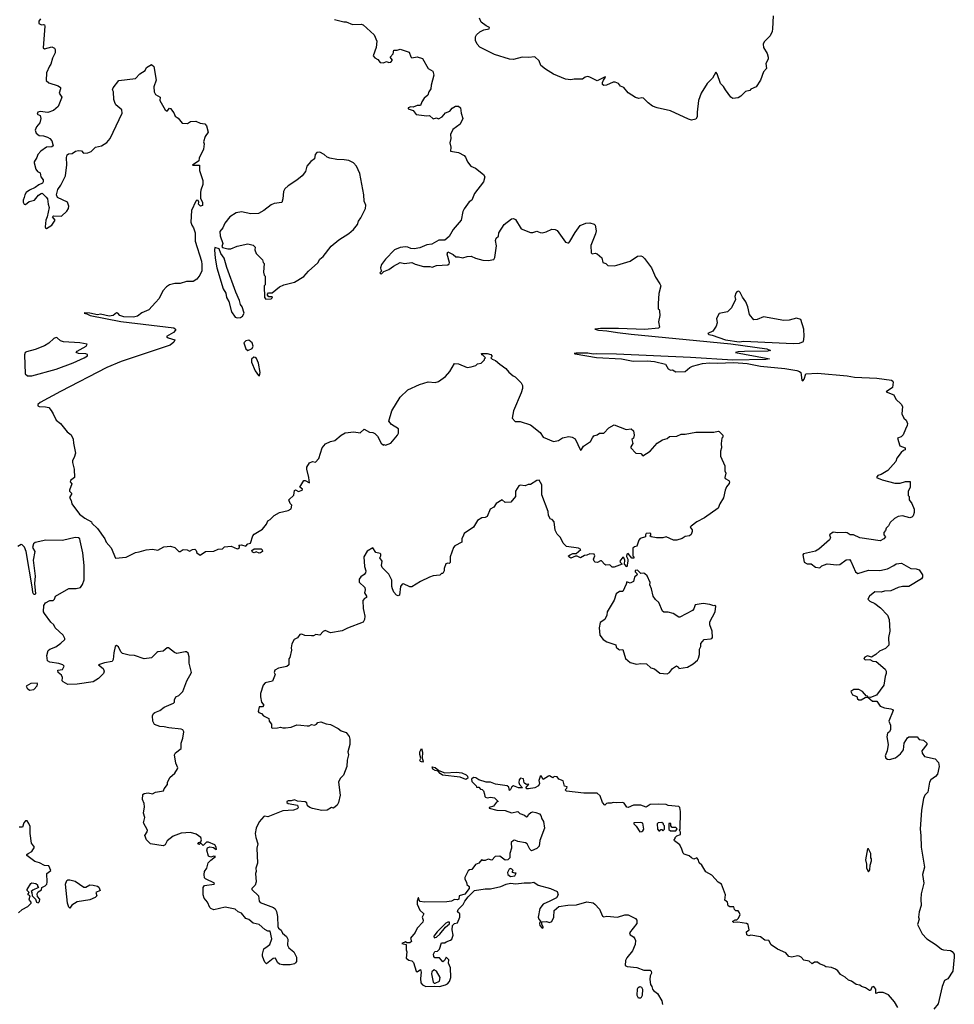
# Model space of a CAD drawing. Extents: x 1985742 to 2252716, y 78271 to 266492.
# Tile 144 of 250: x 2087671 to 2096495, y 212451 to 221748. Entities that reach past the tile are written whole.
import ezdxf

# ---------------------------------------------------------------- set-up
doc = ezdxf.new("R2010")
doc.units = 0

msp = doc.modelspace()

# ---------------------------------------------------------------- linework, layer by layer
at = {"layer": '0CON10XD'}
for points in [[(2087868.8, 221755), (2087852.5, 221735), (2087853, 221713), (2087878.3, 221698.3), (2087895, 221702.5), (2087905, 221697.5), (2087909.2, 221685), (2087893, 221483), (2087905, 221473.3), (2087975, 221492.5), (2087999.3, 221479.3), (2088007.5, 221465), (2088006.2, 221435), (2087981.2, 221385), (2087965, 221326.7), (2087951.1, 221308.9), (2087925.8, 221245), (2087922.3, 221172.3), (2087945, 221151.2), (2088033.9, 221123.9), (2088055, 221107.5), (2088056.7, 221095), (2088043.8, 221055), (2088068.8, 221015), (2088067.5, 221005), (2088033.2, 220926.8), (2087990.3, 220889.7), (2087937.9, 220872.1), (2087865, 220881.5), (2087841.4, 220875), (2087835.9, 220855.9), (2087864.1, 220844.1), (2087870, 220815), (2087861.4, 220775), (2087829.4, 220735), (2087818, 220705), (2087826.2, 220675), (2087853.6, 220653.6), (2087895, 220650), (2087935, 220638.8), (2087956.7, 220625), (2087973.3, 220605), (2087986, 220555), (2087975, 220546.7), (2087925, 220542.9), (2087871.2, 220505), (2087843.3, 220475), (2087833.6, 220446.4), (2087807.5, 220405), (2087807.5, 220395), (2087822.5, 220335), (2087840, 220315), (2087865, 220300), (2087871.2, 220265), (2087892, 220235), (2087892.5, 220215), (2087885.4, 220204.6), (2087851.5, 220188.5), (2087818, 220162), (2087765, 220139.4), (2087731.2, 220115), (2087718.8, 220095), (2087715, 220070), (2087702.5, 220045), (2087702.5, 220025), (2087712.5, 220005), (2087725, 220003.3), (2087759.3, 220030.7), (2087810, 220045), (2087850.3, 220089.7), (2087875, 220106.7), (2087885, 220108.8), (2087922.7, 220072.7), (2087934, 220055), (2087938.8, 220005), (2087948.8, 219975), (2087930, 219885), (2087918, 219855), (2087912.3, 219792.3), (2087915, 219782.5), (2087925, 219777.5), (2087973.6, 219806.4), (2088007.5, 219855), (2087982.5, 219885), (2087990, 219895), (2088065, 219891.2), (2088115, 219938.8), (2088132.5, 219965), (2088136.1, 219986.1), (2088122.5, 220025), (2088029.5, 220069.5), (2088019.2, 220095), (2088030, 220145), (2088060.8, 220185), (2088103.9, 220273.9), (2088116.8, 220376.8), (2088112, 220445), (2088119.5, 220470.5), (2088130.5, 220479.5), (2088166, 220484), (2088197.5, 220505), (2088225, 220512), (2088255, 220508), (2088275, 220486.7), (2088315, 220491.2), (2088345.8, 220504.2), (2088386.4, 220543.6), (2088442.5, 220555), (2088495, 220587.5), (2088525.8, 220625), (2088637.5, 220865), (2088635, 220896.7), (2088580, 220945), (2088568.8, 220965), (2088560, 220995), (2088556.7, 221065), (2088546.7, 221085), (2088554, 221105), (2088607, 221173), (2088765, 221191.2), (2088806.2, 221235), (2088855, 221268.8), (2088870, 221295), (2088915, 221324), (2088936.5, 221305), (2088960.8, 221175), (2088937.5, 221115), (2088940, 221065), (2088955, 221040), (2088997.5, 221015), (2088993, 220983), (2089045, 220896.2), (2089065, 220882.5), (2089085, 220912.5), (2089095, 220910), (2089127, 220867), (2089137.7, 220837.7), (2089166.4, 220816.4), (2089205, 220770), (2089255, 220767.5), (2089284, 220786), (2089335, 220790), (2089375, 220770), (2089420, 220765), (2089436.4, 220746.4), (2089450.8, 220685), (2089422.5, 220645), (2089407.5, 220595), (2089412.5, 220575), (2089407.5, 220525), (2089365, 220440), (2089362.5, 220415), (2089303.8, 220375), (2089370, 220375), (2089369.2, 220325), (2089400.5, 220230.5), (2089399.3, 220190.7), (2089380.7, 220139.3), (2089378.8, 220115), (2089379.3, 220059.3), (2089397.5, 220025), (2089397, 219993), (2089378.3, 219988.3), (2089360, 220005), (2089362.5, 220025), (2089355, 220040), (2089345, 220042.5), (2089335, 220032.5), (2089293.3, 219945), (2089286.7, 219835), (2089296.4, 219806.4), (2089313.6, 219783.6), (2089326.7, 219735), (2089326.7, 219655), (2089386.4, 219466.4), (2089392.5, 219435), (2089390, 219375), (2089372.5, 219335), (2089343, 219297), (2089310, 219275), (2089245, 219276.7), (2089185, 219256.7), (2089135, 219256.2), (2089085, 219243.3), (2089057.5, 219225), (2089022.7, 219187.3), (2088988.8, 219115), (2088954.2, 219075.8), (2088892.1, 219007.9), (2088825, 218980), (2088785, 218948.8), (2088745, 218940), (2088655, 218941.8), (2088618, 218955), (2088598.8, 218975), (2088585, 218979.2), (2088554, 218955), (2088515, 218948), (2088435, 218968.1), (2088405, 218961.5), (2088335, 218976.7), (2088285, 218980), (2088280, 218975), (2088305, 218971.2), (2088336.7, 218955), (2088625, 218896.3), (2089125, 218838.6), (2089142.5, 218825), (2089142.5, 218815), (2089123.3, 218795), (2089057.5, 218755), (2089074.4, 218744.4), (2089136.7, 218725), (2089127.7, 218702.3), (2089093.3, 218675), (2088629.8, 218520.2), (2088495, 218462.8), (2088055, 218238.1), (2087865, 218134.2), (2087842.5, 218115), (2087842.2, 218102.2), (2087855.3, 218095.3), (2087915, 218093.6), (2087945, 218085.5), (2087967.3, 218057.3)], [(2090645, 221750), (2090733, 221727), (2090755, 221726.7), (2090815, 221703.3), (2090894.1, 221705.9), (2090915, 221700), (2091018.9, 221605), (2091044.4, 221545)], [(2094783.8, 221785), (2094780.3, 221659.7), (2094775, 221637.5), (2094756.3, 221593.6), (2094701.4, 221538.6), (2094690, 221515), (2094693.1, 221485), (2094729.3, 221429.3), (2094738.9, 221395), (2094736.9, 221375), (2094717.1, 221335), (2094723.6, 221286.4), (2094694.1, 221255.9), (2094666.7, 221175), (2094625, 221112.5), (2094575, 221090), (2094565, 221080), (2094525, 221070), (2094480, 221025), (2094455, 221010), (2094405, 221002.5), (2094387, 221017), (2094333.9, 221083.9), (2094316.1, 221116.1), (2094287.5, 221145), (2094257.3, 221237.3), (2094245, 221252.5), (2094213.6, 221196.4), (2094162.5, 221145), (2094106.7, 221055), (2094081.2, 220985), (2094066.7, 220875), (2094068.3, 220831.7), (2094055, 220807.5), (2094015, 220800), (2093985, 220808.8), (2093815.8, 220885.8), (2093690, 220915), (2093645, 220931.2), (2093605, 220961.2), (2093562.5, 221005), (2093545, 221010), (2093516.4, 221003.6), (2093485, 221014.4), (2093415, 221058), (2093375, 221106.7), (2093345, 221120), (2093325, 221145.8), (2093295, 221158), (2093275, 221157.5), (2093211.7, 221128.3), (2093185, 221126.2), (2093173.8, 221135), (2093174.2, 221154.2), (2093182.5, 221177.5), (2093202.5, 221205), (2093198, 221208), (2093125, 221170), (2093055, 221206.2), (2093035, 221210), (2093010, 221205), (2092985, 221187.5), (2092906.4, 221186.4), (2092875, 221180), (2092825, 221187.5), (2092712.1, 221232.1), (2092635, 221278.8), (2092592.5, 221315), (2092575, 221360), (2092535, 221397.5), (2092475, 221390), (2092415, 221394), (2092335, 221372.5), (2092295, 221374.2), (2092155, 221420), (2092055, 221470), (2092015, 221486.7), (2091990, 221515), (2091975, 221550), (2091974, 221585), (2091984.3, 221605.7), (2092017, 221633), (2092055, 221652.9), (2092105, 221662.5), (2092107.5, 221675), (2092075, 221688.8), (2092029.2, 221725), (2092013.2, 221763.2)], [(2091044.4, 221545), (2091037.8, 221485), (2091010, 221405), (2091025, 221386.2), (2091052, 221372), (2091074.1, 221344.1), (2091105, 221340.8), (2091135, 221352.5), (2091155, 221343.3), (2091175, 221346.7), (2091192.5, 221365), (2091170, 221395), (2091197.5, 221425), (2091205, 221460), (2091235, 221460), (2091265, 221470), (2091350, 221440), (2091365, 221397.5), (2091375, 221388.8), (2091425, 221396.7), (2091475, 221380), (2091527, 221287), (2091571.7, 221261.7), (2091580, 221225), (2091555, 221130), (2091554.2, 221095), (2091533.6, 221066.4), (2091524.2, 221035.8), (2091490, 221005), (2091467, 220973), (2091455, 220937.5), (2091425, 220938.8), (2091385, 220921.2), (2091365, 220923.3), (2091340, 220915), (2091340, 220905), (2091385, 220890), (2091415, 220853.3), (2091515, 220840), (2091541.7, 220841.7), (2091575, 220812.5), (2091605, 220820), (2091625, 220810), (2091659.3, 220830.7), (2091691.7, 220868.3), (2091732.5, 220885), (2091755, 220912.5), (2091785, 220930), (2091815, 220930), (2091833.9, 220913.9), (2091839.2, 220865), (2091853.8, 220815), (2091828.8, 220761.2), (2091760.5, 220709.5), (2091740, 220665), (2091742.5, 220625), (2091731.2, 220585), (2091741.2, 220545), (2091737.5, 220505), (2091815, 220492.5), (2091866.4, 220466.4), (2091880.7, 220450.7), (2091900, 220405), (2091930, 220365), (2091974.1, 220344.1), (2092050, 220285), (2092063.3, 220265), (2092051.2, 220215), (2091963.8, 220105), (2091940, 220045), (2091915, 220026.2), (2091867.7, 219962.3), (2091854, 219935), (2091840.8, 219855), (2091765, 219766.7), (2091725, 219699.2), (2091684.4, 219665.6), (2091628.8, 219665), (2091561.1, 219628.9), (2091515, 219623.1), (2091447.8, 219592.2), (2091395, 219585.4), (2091365, 219587.5), (2091335, 219600.8), (2091315, 219602.5), (2091262.5, 219595), (2091210, 219575), (2091125, 219486.2), (2091086.2, 219435), (2091077.5, 219405), (2091080, 219385), (2091090, 219375), (2091072.5, 219357.5), (2091083.3, 219343.3), (2091110, 219370), (2091155, 219387.5), (2091199.3, 219420.7), (2091265, 219453.5), (2091305, 219445.6), (2091374.5, 219454.5), (2091405, 219438.1), (2091485, 219415.8), (2091545, 219418), (2091565, 219410), (2091605, 219425.8), (2091715, 219432.7), (2091727.1, 219442.9), (2091730.4, 219455), (2091708.5, 219535), (2091715, 219556.9), (2091765, 219530.3), (2091788.9, 219508.9), (2091815, 219509.1), (2091855, 219497.7), (2091895, 219510.8), (2091935, 219514.2), (2091975, 219495.8), (2092045, 219477.5), (2092095, 219473.3), (2092147.7, 219482.3), (2092157.1, 219502.9), (2092172.1, 219612.1), (2092163.3, 219663.3), (2092169.2, 219685), (2092192.5, 219705), (2092196.2, 219735), (2092246.7, 219815), (2092315, 219866), (2092335, 219870), (2092351.7, 219861.7), (2092405, 219773.3), (2092495, 219739.2), (2092515, 219738), (2092555, 219752), (2092585, 219738), (2092605, 219735.8), (2092642.5, 219745), (2092695, 219770), (2092725.9, 219765.9), (2092745.8, 219755.8), (2092825, 219647.5), (2092845, 219640), (2092855, 219640), (2092866.1, 219653.9), (2092915, 219737.5), (2092963.3, 219805), (2093015, 219826.7), (2093055, 219828.8), (2093095.9, 219815.9), (2093105, 219807.5), (2093113.8, 219755), (2093108.8, 219725), (2093063.8, 219615), (2093067.5, 219545), (2093075, 219537.5), (2093105, 219542.5), (2093125, 219537.5), (2093168.3, 219498.3), (2093177.5, 219455), (2093206.1, 219446.1), (2093225, 219427.5), (2093285, 219423.3), (2093310.7, 219429.3), (2093433.9, 219466.1), (2093505, 219513.3), (2093535, 219517.5), (2093550.7, 219510.7), (2093571.7, 219491.7), (2093636.7, 219405), (2093675, 219317.5), (2093716.7, 219255), (2093723.3, 219235), (2093706.4, 219163.6), (2093698.8, 219068.8), (2093698.3, 219018.3), (2093710, 219010), (2093713.3, 218995), (2093713.8, 218955), (2093703.8, 218895), (2093712.5, 218845), (2093702.5, 218835), (2093575, 218821), (2093325, 218831), (2093155, 218831.1), (2093100, 218825), (2093135, 218816.2), (2093215, 218811.1), (2093315, 218793.1), (2093445, 218779.7), (2094385, 218686.9), (2094725, 218638.8), (2094760, 218625), (2094735, 218617.5), (2094515.9, 218615.9), (2094455, 218612.5), (2094430, 218605), (2094718.3, 218551.7), (2094750, 218545), (2094715, 218537.5), (2094405, 218532.5), (2094005, 218556.8), (2093305, 218588.1), (2093115, 218593.8), (2093085, 218590), (2093035, 218598.7), (2092975, 218600), (2092925, 218599.2), (2092907.5, 218595), (2092915, 218592.5), (2093117.4, 218557.4), (2093353.8, 218546.2), (2093464.6, 218524.6), (2093595, 218527.4), (2093665, 218520.2), (2093768.8, 218495), (2093795, 218450), (2093815, 218437.5), (2093835, 218440), (2093865, 218423.3), (2093955, 218426.7), (2093997.7, 218462.3), (2094022.5, 218475), (2094118.8, 218501.2), (2094185, 218507.8), (2094255.2, 218504.8), (2094415, 218512.1), (2094539.7, 218499.7), (2094665, 218477.4), (2094895, 218453.3), (2095007.5, 218435), (2095033.8, 218425), (2095045.8, 218415), (2095054.6, 218345), (2095065, 218338), (2095077.6, 218352.4), (2095095, 218403.3), (2095205, 218408.5), (2095485, 218384.5), (2095553.6, 218373.6), (2095765, 218363.9), (2095902.5, 218345), (2095916, 218335), (2095918, 218325), (2095912.5, 218275), (2095853.6, 218233.6), (2095923.3, 218205), (2095943.3, 218165), (2095995, 218117.5), (2096006.1, 218093.9), (2096000, 218025), (2096020, 217985), (2096041.2, 217965), (2096053.8, 217935), (2096051.2, 217915), (2096035, 217882.5), (2096011.7, 217828.3), (2095995, 217810), (2095960, 217795), (2095980, 217725), (2096030, 217705), (2096030, 217685), (2096015, 217680), (2095995, 217660), (2095951.7, 217608.3), (2095942.5, 217575), (2095867.6, 217492.4), (2095806.1, 217453.9), (2095775, 217442.5), (2095760, 217425), (2095813, 217403), (2095935, 217372.5), (2095985, 217372.5), (2096035, 217387.5), (2096078.3, 217388.3), (2096080, 217335), (2096058.3, 217291.7), (2096060, 217255), (2096070, 217245), (2096070, 217215), (2096095, 217180), (2096116.2, 217125), (2096116.2, 217095), (2096106.1, 217063.9), (2096095, 217050), (2096075, 217042.5), (2096005, 217062.5), (2095965, 217057.5), (2095930.7, 217039.3), (2095890.7, 216999.3), (2095875, 216970), (2095853, 216947), (2095847, 216923), (2095830, 216905), (2095830, 216885), (2095846.7, 216865), (2095830, 216845), (2095795, 216826), (2095605, 216854.2), (2095545, 216882), (2095512.7, 216882.7), (2095485, 216902.5), (2095465, 216906.9), (2095395, 216902), (2095351.7, 216908.3), (2095317.5, 216885), (2095326.7, 216855), (2095318, 216835), (2095215, 216749.2), (2095185, 216730.8), (2095072.5, 216705), (2095066.7, 216695), (2095077.5, 216625), (2095105, 216610), (2095145, 216610), (2095185, 216577.5), (2095225, 216573.3), (2095245, 216590), (2095295, 216610), (2095385, 216601.4), (2095415.6, 216604.4), (2095475, 216646.7), (2095505, 216650), (2095520, 216635), (2095563, 216533), (2095585, 216520), (2095685, 216551.2), (2095791.7, 216548.3), (2095865, 216564), (2095925, 216593.8), (2095945, 216610), (2095997, 216617), (2096085, 216566.7), (2096135, 216563.3), (2096165, 216553.3), (2096196.7, 216505), (2096196.4, 216483.6), (2096185, 216467.5), (2096065, 216396.2), (2096005, 216395.8), (2095965, 216387.5), (2095895, 216356.2), (2095835, 216351.2), (2095805, 216341.2), (2095745, 216343.8), (2095693.3, 216305), (2095677.5, 216275), (2095696.4, 216256.4), (2095745.8, 216235.8), (2095800, 216195), (2095863.8, 216125), (2095880.8, 216085), (2095887.1, 215975), (2095874, 215915), (2095878.3, 215841.7), (2095845, 215810), (2095790, 215785), (2095756.1, 215753.9), (2095715, 215727.5), (2095675, 215740), (2095651.7, 215728.3), (2095642.5, 215715), (2095653.6, 215703.6), (2095696.7, 215706.7), (2095725, 215691.2), (2095757.7, 215687.7), (2095842.5, 215615), (2095852.5, 215595), (2095853.3, 215575), (2095841.2, 215545), (2095830, 215465), (2095759.5, 215370.5), (2095705, 215347.5), (2095680, 215350), (2095675, 215360), (2095665, 215360), (2095630, 215405), (2095595, 215422.5), (2095548.3, 215421.7), (2095520, 215405), (2095533.6, 215373.6), (2095576.4, 215356.4), (2095582, 215335), (2095595, 215325.7), (2095615, 215324.5), (2095655, 215347.5), (2095680, 215350), (2095723.6, 215313.6), (2095765, 215313.3), (2095797, 215267), (2095835, 215248.8), (2095895, 215240), (2095913, 215233), (2095916.7, 215225), (2095877.5, 215125), (2095893.3, 215085), (2095893.6, 215046.4), (2095885, 215022.5), (2095865, 215010), (2095857.5, 214975), (2095870, 214905), (2095860, 214845), (2095843.6, 214796.4), (2095847.5, 214775), (2095865, 214763.8), (2095885, 214761.2), (2095940.7, 214779.3), (2095986.7, 214815), (2096016.7, 214855), (2096023.3, 214915), (2096052.3, 214967.7), (2096066.4, 214976.4), (2096145, 214976.2), (2096165, 214952.5), (2096205, 214946.2), (2096237.5, 214915), (2096237.5, 214905), (2096187.5, 214845), (2096193, 214823), (2096215, 214790), (2096315, 214768), (2096346.9, 214735), (2096352.5, 214695), (2096335.7, 214625), (2096318.3, 214601.7), (2096275, 214570), (2096262.5, 214547.5), (2096245.6, 214455), (2096218.6, 214425), (2096204.3, 214395), (2096184.4, 214285), (2096171.6, 214105), (2096180.3, 214045), (2096182.6, 213935), (2096214, 213745), (2096195.8, 213675.8), (2096206.7, 213595), (2096182.5, 213495), (2096178.8, 213445), (2096183.3, 213385), (2096162.5, 213325), (2096156.7, 213275), (2096163.3, 213255), (2096146.7, 213205), (2096193.3, 213115), (2096235, 213067.5), (2096325, 213013.3), (2096375, 212972), (2096395, 212964), (2096458.8, 212958.8), (2096475, 212948.8), (2096492.9, 212925), (2096495.5, 212895), (2096480.8, 212765), (2096435, 212690), (2096403.3, 212675), (2096380.8, 212619.2)], [(2089995, 219110), (2090045, 219112.5), (2090057, 219123), (2090055, 219130), (2090025, 219130), (2090010, 219145), (2090010, 219155), (2090021.7, 219168.3), (2090055, 219170), (2090123.9, 219226.1), (2090165, 219243.8), (2090265, 219270), (2090355, 219323.8), (2090396.7, 219373.3), (2090485, 219452.5), (2090503.6, 219486.4), (2090537.7, 219512.3), (2090612.3, 219607.7), (2090685, 219670), (2090780.3, 219729.7), (2090824.2, 219765.8), (2090860, 219815), (2090868.8, 219845), (2090893.2, 219876.8), (2090937.5, 219965), (2090940, 219995), (2090923.9, 220033.9), (2090921.2, 220095), (2090882.5, 220295), (2090852.5, 220365), (2090822.5, 220395), (2090777.3, 220417.3), (2090735.8, 220425.8), (2090665, 220427.5), (2090600.3, 220440.3), (2090575, 220450), (2090545, 220476.2), (2090505, 220496.2), (2090476.4, 220493.6), (2090460, 220475), (2090453.3, 220435), (2090420.5, 220409.5), (2090382.5, 220365), (2090370, 220315), (2090338.3, 220271.7), (2090289.2, 220230.8), (2090205, 220177.5), (2090175, 220150), (2090162.5, 220125), (2090156.7, 220055), (2090145, 220020), (2090075, 220012.5), (2090045, 220000), (2089977.5, 219945), (2089925, 219916.7), (2089855, 219913.3), (2089765, 219932.5), (2089715, 219922.5), (2089655, 219887.5), (2089607.5, 219825), (2089588.3, 219781.7), (2089562, 219748), (2089564.4, 219705.6), (2089589.1, 219635), (2089581.2, 219605), (2089586.2, 219596.2), (2089635, 219583.8), (2089665, 219583.8), (2089725, 219610), (2089825, 219630), (2089875, 219617.5), (2089895, 219600), (2089892.5, 219575), (2089905, 219540), (2089965, 219480), (2089970, 219455), (2089980, 219445), (2089972.5, 219365), (2089980, 219335), (2089990, 219325), (2089990, 219245), (2089980, 219235), (2089982.5, 219125), (2089995, 219110)], [(2089725, 218931.2), (2089755, 218934.3), (2089775, 218948.4), (2089790, 218975), (2089772.7, 219035), (2089755, 219058.8), (2089747.4, 219097.4), (2089710.6, 219175), (2089628.1, 219408.1), (2089603.3, 219495), (2089570.7, 219540.7), (2089555, 219582.5), (2089515, 219597.5), (2089510, 219575), (2089515.5, 219495), (2089533.5, 219403.5), (2089593.2, 219205), (2089618.6, 219165), (2089624.7, 219124.7), (2089647, 219087), (2089670.6, 218990.6), (2089705, 218937.5), (2089725, 218931.2)], [(2094975, 218691.5), (2095035, 218693.7), (2095070.3, 218709.7), (2095078.8, 218755), (2095076.2, 218825), (2095045, 218917.5), (2095005, 218928.8), (2094935, 218910), (2094885, 218906.7), (2094695, 218941.2), (2094635, 218917.5), (2094603, 218913), (2094561.9, 218965), (2094547.5, 219037.5), (2094526.7, 219085), (2094496.4, 219126.4), (2094475, 219172.5), (2094465, 219182.5), (2094455, 219183.3), (2094440.7, 219179.3), (2094432.5, 219165), (2094423.3, 219135), (2094430, 219105), (2094392.3, 219027.7), (2094355, 218990), (2094275, 218972.5), (2094250, 218925), (2094257.5, 218885), (2094247.5, 218855), (2094215, 218807.5), (2094167.5, 218785), (2094177.5, 218775), (2094209.5, 218769.5), (2094335, 218724.4), (2094465, 218705.4), (2094507.1, 218712.9), (2094975, 218691.5)], [(2087745, 218384.1), (2087785, 218384.7), (2088015, 218448.4), (2088175, 218506.4), (2088280, 218555), (2088310, 218575), (2088312.5, 218585), (2088295, 218592), (2088225, 218595.8), (2088203.3, 218605), (2088215, 218618.6), (2088300, 218665), (2088307.5, 218685), (2088240, 218695), (2088084.5, 218704.5), (2088055, 218715.8), (2088025, 218743.8), (2088015, 218746.2), (2087995, 218736), (2087947.4, 218692.6), (2087905, 218667.4), (2087816.1, 218633.9), (2087735, 218612.5), (2087724.2, 218605), (2087716.8, 218583.2), (2087723.8, 218405), (2087745, 218384.1)], [(2089825, 218624.2), (2089865, 218643.1), (2089874.6, 218665), (2089867.1, 218697.1), (2089835, 218721.1), (2089805.1, 218714.9), (2089788.6, 218695), (2089805, 218638.6), (2089825, 218624.2)], [(2087967.3, 218057.3), (2087987.5, 218027.5), (2088015, 217966), (2088055, 217935.8), (2088118.8, 217855), (2088157.4, 217827.4), (2088176.5, 217786.5), (2088177.9, 217747.9), (2088196.7, 217655), (2088186.9, 217615), (2088170.6, 217585), (2088168.9, 217565), (2088187.1, 217505), (2088190, 217425), (2088152, 217395), (2088148.8, 217385), (2088163.8, 217365), (2088141.2, 217305), (2088142.5, 217295), (2088162.5, 217275), (2088142.5, 217235), (2088156.4, 217206.4), (2088162.5, 217175), (2088235, 217077.5), (2088285, 217040), (2088350, 217005), (2088353.6, 216993.6), (2088405, 216944), (2088474, 216845), (2088486.2, 216815), (2088535, 216760), (2088575, 216662.5), (2088675, 216673.3), (2088765, 216716.7), (2088797.7, 216722.3), (2088865, 216743.3), (2088925, 216747.5), (2088975, 216740), (2089030.7, 216769.3), (2089095, 216776.7), (2089135, 216762.5), (2089175, 216727.5), (2089185, 216727.5), (2089215, 216746.2), (2089252.5, 216742.5), (2089275, 216730), (2089303.8, 216746.2), (2089325, 216746.7), (2089336.7, 216735), (2089345, 216712.5), (2089375, 216690), (2089425, 216726.7), (2089505, 216730), (2089545, 216747.5), (2089585, 216750), (2089605, 216770), (2089667.5, 216777.5), (2089725, 216752.5), (2089735, 216753.3), (2089747.5, 216765), (2089747.5, 216777.5), (2089740, 216785), (2089765, 216788.8), (2089805, 216777.5), (2089825, 216800), (2089850, 216805), (2089873.3, 216875), (2089885, 216890), (2089963, 216937), (2090000, 216985), (2090013.3, 217015), (2090035, 217027.5), (2090073.6, 217066.4), (2090125, 217093.3), (2090205, 217112.5), (2090235, 217130), (2090240, 217165), (2090225, 217180), (2090212.5, 217215), (2090260.7, 217259.3), (2090265, 217302.5), (2090275, 217307.5), (2090305, 217292.5), (2090337.5, 217305), (2090340, 217315), (2090317.5, 217335), (2090353, 217397), (2090365, 217396.7), (2090406.2, 217373.8), (2090402, 217425), (2090382, 217505), (2090383.8, 217523.8), (2090407.7, 217562.3), (2090435, 217576.7), (2090465, 217570), (2090494.2, 217605), (2090527.5, 217705), (2090558.3, 217741.7), (2090605, 217766.2), (2090647, 217773), (2090705.7, 217824.3), (2090745, 217846.2), (2090825, 217856.2), (2090885, 217846.7), (2090925, 217880), (2090975, 217853.3), (2091005, 217851.2), (2091025, 217841.2), (2091048, 217815), (2091085, 217747.5), (2091105, 217730), (2091113, 217737), (2091125, 217730), (2091175, 217747.5), (2091237.5, 217825), (2091247.5, 217845), (2091247.5, 217885), (2091182.5, 217925), (2091157, 217957), (2091184.3, 218055), (2091265, 218183.8), (2091335, 218252.5), (2091446.4, 218303.6), (2091527, 218327), (2091595, 218323.3), (2091625, 218332.5), (2091693, 218377), (2091732.5, 218425), (2091775, 218500), (2091815, 218497.5), (2091895, 218462.5), (2091935, 218470), (2091977, 218483), (2091993, 218497), (2092027, 218503), (2092060, 218535), (2092060, 218545), (2092070, 218555), (2092045, 218580), (2092033.6, 218583.6), (2092030, 218595), (2092085, 218595.7), (2092120, 218585), (2092130, 218575), (2092130, 218565), (2092120, 218555), (2092131.7, 218541.7), (2092165, 218530), (2092203.6, 218493.6), (2092260, 218455), (2092290.7, 218420.7), (2092330, 218385), (2092350, 218375), (2092405, 218320), (2092417.5, 218295), (2092417.5, 218265), (2092407.5, 218225), (2092333.8, 218055), (2092322.5, 217985), (2092350, 217955), (2092395, 217952.5), (2092495, 217922.5), (2092585, 217851.2), (2092615, 217804.2), (2092710, 217765), (2092757, 217773), (2092795, 217800), (2092855, 217812.5), (2092887, 217807), (2092915, 217790), (2092965, 217684.4), (2092975, 217688), (2092995, 217722), (2093060, 217765), (2093078.3, 217798.3), (2093093, 217817), (2093125, 217827.5), (2093145, 217842.5), (2093185, 217842.5), (2093232.5, 217895), (2093285, 217922.5), (2093397, 217877), (2093445, 217885.8), (2093468, 217865), (2093474, 217825), (2093465, 217797.5), (2093450, 217785), (2093460, 217745), (2093440, 217715), (2093442.5, 217705), (2093490, 217655), (2093535, 217652.5), (2093555, 217630), (2093622.5, 217675), (2093689.5, 217750.5), (2093740.5, 217779.5), (2093785, 217792), (2093805, 217812.5), (2093875, 217814.2), (2093917, 217833), (2093955.8, 217834.2), (2094055.9, 217854.1), (2094225, 217853.8), (2094265, 217863.3), (2094275, 217860), (2094310, 217825), (2094310, 217805), (2094300, 217795), (2094293.3, 217745), (2094296.2, 217705), (2094287.5, 217675), (2094287.5, 217625), (2094327.5, 217535), (2094328.3, 217488.3), (2094337.5, 217465), (2094327.5, 217425), (2094332.5, 217415), (2094367.5, 217395), (2094373.3, 217385), (2094370.7, 217369.3), (2094343.9, 217336.1), (2094333.3, 217305), (2094317.7, 217232.3), (2094282.5, 217175), (2094266.7, 217135), (2094137.5, 217045), (2094065, 217006.2), (2094010, 216965), (2094002.5, 216955), (2094020, 216930), (2094021.2, 216915), (2094012.1, 216887.9), (2093995.7, 216874.3), (2093955, 216868.8), (2093925, 216847.5), (2093875, 216832.5), (2093845, 216832.5), (2093775, 216863.3), (2093745, 216856.7), (2093685, 216856.7), (2093633.6, 216863.6), (2093620, 216875), (2093630, 216885), (2093630, 216895), (2093615, 216900), (2093587.5, 216895), (2093580, 216885), (2093580, 216865), (2093530, 216850), (2093517, 216833), (2093497.5, 216775), (2093475, 216770), (2093461.7, 216758.3), (2093460, 216685), (2093470, 216675), (2093468.3, 216661.7), (2093451.7, 216661.7), (2093415, 216707.5), (2093405, 216702.5), (2093400.5, 216680.5), (2093412.5, 216655), (2093413.3, 216635), (2093405, 216580), (2093380, 216605), (2093383.3, 216645), (2093376.1, 216666.1), (2093365, 216672.5), (2093337.5, 216635), (2093340, 216625), (2093360, 216605), (2093285, 216577.5), (2093265, 216577.5), (2093241.7, 216601.7), (2093205, 216597.5), (2093195, 216603.3), (2093165, 216638.8), (2093155, 216638.8), (2093128.2, 216621.8), (2093104, 216625), (2093094.2, 216635), (2093088.8, 216655), (2093100, 216685), (2093095, 216700), (2093055, 216703.3), (2093025, 216690), (2093005, 216687.5), (2092965, 216667.5), (2092935, 216682.5), (2092918.3, 216681.7), (2092875, 216662.5), (2092857.5, 216675), (2092852.5, 216685), (2092867.5, 216695), (2092895, 216706.2), (2092925, 216707.5), (2092970, 216745), (2092946.4, 216756.4), (2092835, 216772.5), (2092802.5, 216805), (2092778.3, 216858.3), (2092745, 216890), (2092728.3, 216928.3), (2092717.5, 217005), (2092698.3, 217028.3), (2092681.7, 217031.7), (2092664, 217065), (2092661.2, 217105), (2092601.7, 217261.7), (2092601.2, 217355), (2092575, 217400), (2092553.9, 217396.1), (2092495, 217360), (2092470.7, 217359.3), (2092445, 217347.5), (2092395, 217352.5), (2092385, 217346.7), (2092353.3, 217295), (2092351.2, 217245), (2092308.3, 217191.7), (2092255, 217187.5), (2092225, 217212.5), (2092169.3, 217180.7), (2092146.7, 217145), (2092114.2, 217125.8), (2092083.9, 217056.1), (2092065, 217046.2), (2092036.1, 217043.9), (2091995, 217017.5), (2091956.7, 216955), (2091868.8, 216895), (2091860.7, 216880.7), (2091846.2, 216845), (2091845.6, 216814.4), (2091780.3, 216779.7), (2091767.5, 216765), (2091735.8, 216675), (2091736.7, 216623.3), (2091727.5, 216612.5), (2091715, 216617.5), (2091695, 216610), (2091680, 216565), (2091680, 216545), (2091665, 216520), (2091655, 216520), (2091637, 216503), (2091573.6, 216496.4), (2091540, 216485), (2091456.4, 216443.6), (2091375, 216392.5), (2091355, 216392.5), (2091295, 216420), (2091281.7, 216418.3), (2091267.5, 216395), (2091256.7, 216315), (2091245, 216307.5), (2091230, 216315), (2091205, 216342.5), (2091190, 216375), (2091183.3, 216395), (2091183.8, 216455), (2091155, 216512.5), (2091092.5, 216575), (2091087.5, 216595), (2091092.5, 216635), (2091070, 216665), (2091082.5, 216685), (2091080.7, 216700.7), (2091075, 216707.5), (2091035, 216717.5), (2091005, 216760), (2090950.7, 216729.3), (2090920, 216675), (2090928, 216585), (2090938.8, 216545), (2090936.2, 216525), (2090925, 216510), (2090892.3, 216487.7), (2090876.7, 216465), (2090877.5, 216437.5), (2090930, 216385), (2090933.3, 216365), (2090926.7, 216335), (2090946.7, 216305), (2090945, 216292.5), (2090927, 216283), (2090912.5, 216265), (2090913.6, 216186.4), (2090921.7, 216158.3), (2090928.8, 216115), (2090926.1, 216083.9), (2090915, 216060), (2090765, 216002.5), (2090715, 215977.5), (2090605, 215957.5), (2090555, 215980), (2090535, 215970), (2090505, 215936.7), (2090467, 215943), (2090445, 215931.2), (2090425, 215928.8), (2090363.6, 215933.6), (2090335, 215946.7), (2090315, 215942.5), (2090295, 215912.5), (2090263.3, 215895), (2090240, 215855), (2090233.3, 215815), (2090237.5, 215795), (2090222.5, 215725), (2090213, 215713), (2090213.3, 215655), (2090195, 215641.2), (2090115, 215623.8), (2090080, 215605), (2090073.3, 215585), (2090083.3, 215565), (2090059.3, 215500.7), (2089987.5, 215485), (2089969.2, 215465), (2089945.8, 215385), (2089944.2, 215354.2), (2089953, 215303), (2089976.2, 215275), (2089965, 215260), (2089931.7, 215258.3), (2089922.5, 215215), (2089930, 215205), (2089955, 215197.5), (2089973.3, 215173.3), (2090025, 215150), (2090027.5, 215125), (2090047.5, 215095), (2090047.5, 215065), (2090055, 215057.5), (2090105, 215060), (2090135, 215068.8), (2090155, 215061.2), (2090181.7, 215061.7), (2090235, 215068), (2090288.3, 215088.3), (2090325.6, 215085.6), (2090385, 215079.2), (2090405, 215081.2), (2090425, 215092.5), (2090455, 215086.7), (2090472.5, 215095), (2090485, 215112.5), (2090515, 215117.5), (2090565, 215097.5), (2090605, 215093.3), (2090677.5, 215055), (2090705, 215033.3), (2090755, 215017.5), (2090780.7, 214980.7), (2090788.8, 214955), (2090788.8, 214905), (2090770, 214835), (2090776.2, 214805), (2090763.8, 214755), (2090760, 214695), (2090730, 214615), (2090695.9, 214584.1), (2090682.3, 214547.7), (2090697.5, 214425), (2090682.5, 214355), (2090669.3, 214330.7), (2090635, 214302.5), (2090615, 214307.5), (2090575.6, 214284.4), (2090525, 214280.8), (2090435, 214298.8), (2090409.3, 214309.3), (2090390, 214325), (2090383, 214353), (2090365, 214362.5), (2090295, 214370), (2090265, 214382.5), (2090235, 214372.5), (2090205, 214372.5), (2090192.5, 214365), (2090192.5, 214355), (2090205, 214347.5), (2090295, 214330), (2090300, 214305), (2090290, 214295), (2090256.1, 214283.9), (2090155, 214277.1), (2090015, 214220), (2089985, 214226.7), (2089975, 214223.3), (2089932, 214175)], [(2089935, 218383.8), (2089942.6, 218417.4), (2089926.5, 218505), (2089907.2, 218547.2), (2089895, 218557.7), (2089880.5, 218559.5), (2089858.4, 218541.6), (2089858.5, 218515), (2089895, 218432.5), (2089925, 218389.2), (2089935, 218383.8)], [(2089932, 214175), (2089904.2, 214115), (2089893.8, 214065), (2089900, 214025), (2089920, 213965), (2089911.2, 213925), (2089915.5, 213784.5), (2089900.8, 213735), (2089903.8, 213705), (2089896.7, 213685), (2089903.6, 213606.4), (2089894, 213575), (2089863.3, 213545), (2089863.3, 213535), (2089926, 213475), (2089933.8, 213425), (2089942.7, 213412.7), (2090067.5, 213365), (2090082.3, 213352.3), (2090095.7, 213325.7), (2090105, 213280), (2090107.5, 213185), (2090115, 213170), (2090139.3, 213149.3), (2090153.6, 213123.6), (2090190.7, 213090.7), (2090202.5, 213065), (2090198.3, 213008.3), (2090212.5, 212985), (2090260, 212945), (2090286.2, 212895), (2090283.3, 212855), (2090275, 212842.5), (2090265.9, 212834.1), (2090225, 212822.5), (2090155, 212822.5), (2090125, 212830), (2090105, 212846.7), (2090085, 212887.5), (2090065, 212883.3), (2090003, 212833), (2089985, 212850), (2089975, 212870), (2089962.5, 212905), (2089962.5, 212925), (2089977.5, 212975), (2090007.5, 212995), (2090032.5, 213015), (2090051.7, 213068.3), (2090035, 213140), (2090015, 213142.5), (2089986.4, 213156.4), (2089933.6, 213203.6), (2089875, 213216.7), (2089835, 213250), (2089805, 213262.5), (2089765, 213310), (2089732.5, 213325), (2089705, 213350), (2089612, 213368), (2089505, 213343.8), (2089475, 213354), (2089466.2, 213365), (2089443.3, 213415), (2089413, 213453), (2089404.3, 213485), (2089404, 213555), (2089417.5, 213572.5), (2089506, 213584), (2089510, 213595), (2089424.4, 213634.4), (2089416.2, 213645), (2089412.5, 213675), (2089416.7, 213705), (2089436.7, 213735), (2089450, 213785), (2089475, 213812.5), (2089520, 213845), (2089505, 213850), (2089475, 213840), (2089455, 213850), (2089436.7, 213905), (2089445, 213927.5), (2089465, 213937.5), (2089502.5, 213932.5), (2089525, 213912.5), (2089530, 213915), (2089527.5, 213935), (2089515, 213957.5), (2089453, 213983), (2089435, 213982.5), (2089405, 213950), (2089385, 213970), (2089375, 213970), (2089365, 213960), (2089351.7, 213961.7), (2089361.7, 213978.3), (2089380, 213985), (2089387.5, 214005), (2089380, 214025), (2089335.9, 214055.9), (2089285, 214072), (2089195, 214066), (2089120.5, 214039.5), (2089065, 213994.2), (2089045, 213956), (2089025, 213945.8), (2088905, 213967.5), (2088867.5, 214005), (2088852.5, 214045), (2088875, 214080), (2088876.7, 214095), (2088840, 214165), (2088852.5, 214215), (2088838.8, 214255), (2088848.8, 214315), (2088845.7, 214345.7), (2088830, 214385), (2088835, 214431.2), (2088845, 214440.8), (2088883.8, 214446.2), (2088925, 214436.7), (2088955, 214452.9), (2089030, 214465), (2089033.9, 214486.1), (2089067.5, 214525), (2089066.7, 214545), (2089089.3, 214590.7), (2089135, 214632.5), (2089161.2, 214675), (2089163.3, 214685), (2089147, 214727), (2089133.3, 214806.7), (2089142.5, 214825), (2089196, 214865), (2089195.7, 214915.7), (2089213.1, 214965), (2089222.5, 215025), (2089211.3, 215041.3), (2089195, 215048.6), (2089079.5, 215060.5), (2089035, 215072), (2088995, 215074.2), (2088945, 215093.3), (2088928.8, 215125), (2088924, 215175), (2088933.3, 215195), (2088947.5, 215205), (2088995, 215223.3), (2089034.1, 215255.9), (2089122.5, 215295), (2089132.5, 215305), (2089132.5, 215325), (2089147, 215353), (2089175, 215366.7), (2089210, 215405), (2089250.8, 215505), (2089294.2, 215585), (2089272.3, 215672.3), (2089270.7, 215730.7), (2089262.5, 215765), (2089247.7, 215777.7), (2089235, 215778.8), (2089155, 215764.2), (2089133.4, 215773.4), (2089075, 215816.7), (2089065, 215817.8), (2089026.4, 215783.6), (2088975, 215778), (2088965, 215772), (2088915, 215722.2), (2088845, 215711.4), (2088755.6, 215745.6), (2088705, 215745.8), (2088642.1, 215762.1), (2088625, 215778.8), (2088605, 215826.2), (2088585, 215840), (2088572.1, 215827.9), (2088560, 215770), (2088552.9, 215705), (2088545, 215688.8), (2088471.2, 215675), (2088416.7, 215655), (2088460.3, 215620.3), (2088470, 215595), (2088463.8, 215575), (2088415, 215526), (2088365, 215494.4), (2088215, 215472.9), (2088125, 215471.2), (2088082.5, 215495), (2088072.5, 215505), (2088076.7, 215535), (2088067, 215557), (2088033.6, 215583.6), (2088030, 215605), (2088076.7, 215613.3), (2088090, 215645), (2088080, 215655), (2088039.3, 215669.3), (2087955, 215680), (2087932.9, 215695), (2087928.2, 215745), (2087939.5, 215790.5), (2087956.4, 215803.6), (2088013.6, 215826.4), (2088060.7, 215859.3), (2088096.1, 215893.9), (2088096.7, 215905), (2088082.5, 215935), (2088007.5, 216005), (2087992.5, 216035), (2087965, 216057.5), (2087905, 216140), (2087897.5, 216155), (2087900, 216215), (2087915, 216240), (2087955, 216262.5), (2087987, 216263), (2088000, 216275), (2088010, 216305), (2088135, 216377.5), (2088205, 216376.2), (2088244.3, 216385.7), (2088265, 216413.8), (2088279.8, 216460.2), (2088280, 216595), (2088267.8, 216715), (2088243.3, 216826.7), (2088237.5, 216845), (2088226.2, 216856.2), (2088195, 216858.5), (2088075, 216828.6), (2087917.5, 216832.5), (2087818.1, 216811.9), (2087800.1, 216799.9), (2087792.5, 216765), (2087813.8, 216725), (2087798.1, 216645), (2087815.8, 216494.2), (2087812.5, 216425), (2087820, 216325), (2087815, 216320), (2087805, 216320), (2087795, 216340), (2087793.6, 216373.6), (2087731.2, 216725), (2087717.9, 216767.9), (2087695, 216790), (2087685, 216791.2), (2087655, 216773.3)], [(2089931.7, 216711.7), (2089905, 216722.5), (2089883.6, 216713.6), (2089870.7, 216720.7), (2089863, 216737), (2089885, 216750), (2089950, 216750), (2089960.7, 216740.7), (2089963, 216727), (2089945, 216713.8), (2089931.7, 216711.7)], [(2093785, 215572.5), (2093806.4, 215583.6), (2093835, 215622.5), (2093873, 215647), (2093890, 215635), (2093895, 215620), (2093977, 215633), (2094030, 215665), (2094070, 215700), (2094081.7, 215718.3), (2094090, 215755), (2094090, 215805), (2094101.7, 215828.3), (2094103, 215857), (2094133.3, 215896.7), (2094195, 215900), (2094205, 215903.3), (2094211.2, 215915), (2094210, 215975), (2094188, 216035), (2094186.4, 216063.6), (2094236.2, 216155), (2094245, 216210), (2094235, 216217.5), (2094225, 216212.5), (2094186.4, 216226.4), (2094125, 216233.8), (2094048.3, 216221.7), (2094036.7, 216185), (2094025, 216170), (2093905, 216106), (2093895, 216106), (2093841.7, 216141.7), (2093793.6, 216153.6), (2093753.6, 216153.6), (2093741.7, 216161.7), (2093705, 216246), (2093675, 216272), (2093650.8, 216305), (2093637.5, 216375), (2093621.7, 216411.7), (2093622.5, 216435), (2093596.7, 216495), (2093575, 216516.7), (2093565, 216522.5), (2093535, 216520), (2093505, 216550), (2093481.7, 216548.3), (2093482.5, 216535), (2093498.3, 216518.3), (2093500, 216505), (2093477.5, 216485), (2093466.1, 216443.9), (2093435, 216427.5), (2093405, 216440), (2093397.5, 216417.5), (2093365, 216350), (2093335, 216347.5), (2093303.9, 216326.1), (2093283.6, 216266.4), (2093216.7, 216155), (2093213.3, 216125), (2093196.2, 216085), (2093153.3, 216055), (2093143.3, 216005), (2093150, 215935), (2093180, 215895), (2093215, 215873.3), (2093300, 215845), (2093301.7, 215821.7), (2093325, 215802.5), (2093335, 215797.5), (2093365, 215800), (2093392.5, 215715), (2093435, 215676.7), (2093495, 215663.3), (2093535, 215670), (2093590, 215665), (2093629.3, 215629.3), (2093665, 215617.5), (2093715, 215577.5), (2093785, 215572.5)], [(2087765, 215417.5), (2087805, 215423.3), (2087835, 215457.5), (2087840, 215475), (2087835, 215483.3), (2087775, 215479.4), (2087732.5, 215455), (2087742.5, 215435), (2087765, 215417.5)], [(2091475, 214738.1), (2091454, 214744), (2091450.6, 214755), (2091457.5, 214775), (2091448.9, 214808.9), (2091450, 214835), (2091465, 214867.5), (2091475, 214830), (2091470.6, 214775), (2091481.9, 214745), (2091475, 214738.1)], [(2091885, 214572.5), (2091830, 214595), (2091664.5, 214614.5), (2091640.4, 214630.4), (2091622.7, 214652.7), (2091595, 214658.9), (2091572.2, 214672.2), (2091565, 214692.5), (2091595, 214686.5), (2091628.3, 214658.3), (2091685, 214637.5), (2091795, 214643.2), (2091847.2, 214637.2), (2091887.6, 214617.6), (2091899.4, 214605), (2091901.2, 214585), (2091885, 214572.5)], [(2095961.7, 212421.7), (2095930, 212475), (2095875, 212540), (2095825, 212562.5), (2095778.3, 212561.7), (2095755, 212552.5), (2095753.3, 212595), (2095735, 212620), (2095716.1, 212613.9), (2095705, 212580), (2095695, 212580), (2095657, 212607), (2095618.3, 212618.3), (2095605, 212630), (2095568.3, 212638.3), (2095525, 212670), (2095495, 212680), (2095465, 212707.5), (2095420.7, 212730.7), (2095396.4, 212766.4), (2095375, 212782.5), (2095335, 212797.5), (2095283, 212803), (2095265, 212817.5), (2095223, 212833), (2095205, 212850), (2095175, 212850), (2095155, 212832.5), (2095125, 212857.5), (2095075, 212867.5), (2095050, 212895), (2095030, 212905), (2095015, 212907.5), (2094962.7, 212897.3), (2094932.9, 212902.9), (2094905, 212937.5), (2094825, 212972.5), (2094765, 213013.3), (2094745, 213052.5), (2094705, 213057.5), (2094666.4, 213086.4), (2094575, 213102.5), (2094555, 213097.5), (2094537, 213107), (2094532.5, 213135), (2094560, 213155), (2094552.5, 213185), (2094550, 213205), (2094535, 213213.3), (2094453, 213227), (2094413.9, 213223.9), (2094405, 213230), (2094405, 213236.7), (2094425, 213247.5), (2094441.7, 213248.3), (2094455, 213260), (2094473.3, 213295), (2094468.8, 213315), (2094455, 213332.5), (2094433, 213333), (2094420, 213345), (2094415, 213370), (2094375, 213370), (2094361.2, 213381.2), (2094352.5, 213415), (2094330, 213435), (2094336.7, 213485), (2094296.2, 213585), (2094265, 213602.5), (2094205, 213670), (2094150.5, 213700.5), (2094113, 213763), (2094086.4, 213786.4), (2094077.7, 213817.7), (2094065, 213832.5), (2094035, 213822.5), (2094015, 213832.5), (2093993.6, 213853.6), (2093945, 213867.5), (2093935, 213877.5), (2093924, 213915), (2093903.3, 213955), (2093852.5, 213995), (2093850, 214005), (2093860, 214015), (2093860, 214025), (2093875, 214040), (2093910, 214055), (2093910, 214075), (2093900, 214095), (2093906.7, 214105), (2093909.7, 214269.7), (2093905, 214307.5), (2093895, 214320), (2093795, 214327.5), (2093775, 214337.5), (2093705, 214341.2), (2093625, 214336.2), (2093585, 214312.5), (2093535, 214332.5), (2093465, 214330), (2093415, 214307.5), (2093403.6, 214313.6), (2093379.3, 214349.3), (2093366.4, 214356.4), (2093305, 214352.5), (2093275, 214357.5), (2093255, 214350), (2093225, 214350), (2093213, 214347), (2093195, 214330), (2093173, 214357), (2093150.7, 214420.7), (2093125, 214443.3), (2092996.4, 214443.6), (2092833, 214463), (2092820, 214475), (2092838.3, 214491.7), (2092840, 214505), (2092815, 214510), (2092802.3, 214562.3), (2092760, 214575), (2092747, 214597), (2092718.3, 214601.7), (2092705, 214590), (2092675, 214606.7), (2092664.1, 214605.9), (2092615, 214572.5), (2092595, 214606.7), (2092585, 214602.5), (2092571.2, 214565), (2092578.8, 214535), (2092570.8, 214515), (2092535, 214494), (2092475, 214484.3), (2092460, 214485), (2092450, 214495), (2092478.3, 214528.3), (2092455, 214527.5), (2092440, 214535), (2092433, 214543), (2092428.3, 214578.3), (2092400, 214585), (2092388.3, 214571.7), (2092382.5, 214545), (2092390, 214525), (2092420, 214495), (2092380, 214495), (2092335, 214513.3), (2092317.3, 214502.7), (2092305, 214477.5), (2092295, 214470), (2092289.8, 214499.8), (2092275, 214512.2), (2092165, 214528), (2092115, 214547.8), (2092075, 214547.5), (2092005, 214571.5), (2091979.4, 214589.4), (2091955, 214590.9), (2091937.8, 214575), (2091940, 214555), (2091980, 214515), (2091985, 214500), (2092005, 214500), (2092021.7, 214481.7), (2092038.3, 214478.3), (2092050, 214465), (2092060, 214435), (2092063, 214413), (2092070, 214405), (2092085, 214400), (2092115, 214407.5), (2092155, 214400), (2092190, 214365), (2092171.7, 214358.3), (2092145, 214322.5), (2092105, 214310), (2092103, 214303), (2092177, 214283), (2092255, 214281.2), (2092315, 214260), (2092375, 214270), (2092393, 214253), (2092435.9, 214235.9), (2092455, 214220), (2092466.4, 214223.6), (2092477.5, 214245), (2092497.3, 214262.7), (2092515, 214267.1), (2092545, 214263.3), (2092578.6, 214248.6), (2092591.4, 214235), (2092600.5, 214200.5), (2092616.7, 214176.7), (2092627.5, 214115), (2092583.6, 213996.4), (2092576.2, 213945), (2092555, 213920.8), (2092505, 213900), (2092486.4, 213916.4), (2092462.5, 213965), (2092447.5, 213975), (2092375, 213988), (2092345, 214000), (2092335, 213997.5), (2092310.7, 213979.3), (2092315.8, 213925), (2092297.5, 213875), (2092300, 213835), (2092280, 213815), (2092255, 213812.5), (2092205, 213850), (2092160, 213845), (2092129.3, 213810.7), (2092095, 213822.5), (2092065, 213810), (2092045, 213810), (2092033, 213817), (2092006.4, 213783.6), (2091975, 213770), (2091940, 213725), (2091918.3, 213721.7), (2091905, 213710), (2091873, 213647), (2091873, 213633), (2091890, 213605), (2091893, 213583), (2091913.6, 213563.6), (2091915, 213543.3), (2091875, 213491.9), (2091820, 213475), (2091817.5, 213445), (2091805, 213437.5), (2091775, 213440), (2091747.5, 213425), (2091705, 213418.9), (2091494.7, 213415.3), (2091452.9, 213422.9), (2091441.4, 213435), (2091437.5, 213455), (2091432.5, 213455), (2091424, 213424), (2091424.7, 213394.7), (2091449.5, 213339.5), (2091487.5, 213305), (2091472.5, 213275), (2091480, 213245), (2091477.5, 213225), (2091425, 213170), (2091405, 213130), (2091360, 213075), (2091370, 213045), (2091355, 213030), (2091325, 213030), (2091315, 213040), (2091280, 213025), (2091320, 213015), (2091320, 212965), (2091327.5, 212945), (2091320, 212885), (2091345, 212867.5), (2091375, 212860), (2091390, 212845), (2091413.6, 212763.6), (2091425, 212757.5), (2091455, 212780), (2091463.3, 212755), (2091455.9, 212694.1), (2091459.2, 212655), (2091474.4, 212634.4), (2091505, 212617.5), (2091585, 212623.3), (2091635, 212618.8), (2091690, 212635), (2091710, 212645), (2091730, 212665), (2091742.5, 212705), (2091740, 212795), (2091718.3, 212838.3), (2091721.7, 212871.7), (2091697, 212897), (2091682.5, 212865), (2091665, 212852.5), (2091635, 212890), (2091590.7, 212890.7), (2091581.2, 212901.2), (2091577.5, 212925), (2091591.7, 212948.3), (2091617, 212953), (2091635, 212970), (2091655, 213030), (2091685, 213030), (2091698.3, 213041.7), (2091740, 213055), (2091750, 213065), (2091762.5, 213105), (2091753.3, 213155), (2091757.5, 213195), (2091776.4, 213213.6), (2091805, 213220), (2091825.8, 213275), (2091826, 213305), (2091806, 213325), (2091811.5, 213345), (2091857.6, 213392.4), (2091873.9, 213425), (2091905.4, 213465), (2091965, 213525.3), (2092065, 213540), (2092115, 213540), (2092215, 213563.1), (2092265, 213585.7), (2092305, 213593.3), (2092355, 213589.2), (2092435, 213599.1), (2092495, 213597.1), (2092525, 213603.8), (2092566.4, 213576.4), (2092683.9, 213543.9), (2092746.7, 213515), (2092756.2, 213485), (2092740, 213455), (2092676.9, 213423.1), (2092615, 213396.2), (2092581.2, 213355), (2092568, 213275), (2092574.1, 213254.1), (2092590, 213235), (2092577.5, 213215), (2092582.5, 213195), (2092605, 213170), (2092616.7, 213175), (2092602.5, 213205), (2092601.7, 213228.3), (2092645, 213233.3), (2092675, 213222), (2092695, 213232), (2092714.3, 213275), (2092716.2, 213335), (2092762.5, 213375), (2092845, 213388.2), (2092928.6, 213391.4), (2093027, 213417), (2093085, 213407.5), (2093100, 213395), (2093145, 213350), (2093175, 213283.3), (2093185, 213276.7), (2093215, 213283.8), (2093315, 213274.2), (2093383.9, 213296.1), (2093415, 213296.7), (2093485, 213260), (2093496.7, 213245), (2093496.7, 213215), (2093430, 213125), (2093435, 213107.5), (2093467.7, 213087.7), (2093479.5, 213069.5), (2093486.4, 213053.6), (2093483.3, 213015), (2093457.5, 212955), (2093405, 212890), (2093392.5, 212865), (2093388.3, 212818.3), (2093407, 212807), (2093498.3, 212798.3), (2093565, 212773.8), (2093623, 212773), (2093632.5, 212765), (2093636.7, 212745), (2093625, 212720), (2093620, 212685), (2093627.7, 212637.7), (2093639.4, 212619.4), (2093644.4, 212594.4), (2093655, 212580), (2093694.1, 212554.1), (2093733.3, 212485), (2093739.3, 212449.3)], [(2087660, 213315), (2087693.2, 213346.8), (2087747.5, 213375), (2087780, 213405), (2087780, 213415), (2087763, 213433), (2087760, 213445), (2087770, 213475), (2087750, 213485), (2087750, 213495), (2087760, 213505), (2087742.5, 213525), (2087742.5, 213535), (2087775, 213592.5), (2087785, 213596.7), (2087825, 213590), (2087838.3, 213578.3), (2087840, 213565), (2087850, 213555), (2087795, 213530), (2087780, 213515), (2087787, 213507), (2087790, 213475), (2087820, 213445), (2087830, 213415), (2087845, 213410), (2087858.3, 213421.7), (2087860, 213445), (2087838.3, 213468.3), (2087837.5, 213495), (2087847, 213513), (2087878.3, 213531.7), (2087880, 213555), (2087910.7, 213569.3), (2087926.1, 213583.9), (2087931.2, 213605), (2087928.8, 213685), (2087964.2, 213715), (2087945, 213756.7), (2087905, 213762.5), (2087857.7, 213787.7), (2087815, 213800), (2087740, 213855), (2087740, 213865), (2087750, 213875), (2087785.9, 213894.1), (2087812.5, 213935), (2087783.2, 213973.2), (2087771.1, 214065), (2087769.5, 214129.5), (2087759.1, 214159.1), (2087741.6, 214181.6), (2087725, 214183.2), (2087709.7, 214165), (2087697.5, 214122.5), (2087665, 214123.8)], [(2093525, 214080), (2093545, 214081.2), (2093555, 214087.5), (2093563.3, 214105), (2093555, 214160), (2093535, 214166.7), (2093470, 214165), (2093470, 214155), (2093493, 214133), (2093525, 214080)], [(2093745, 214090), (2093760, 214105), (2093760, 214135), (2093750, 214145), (2093750, 214155), (2093735, 214167.5), (2093700, 214165), (2093690, 214155), (2093693, 214103), (2093705, 214090), (2093715, 214090), (2093725, 214100), (2093735, 214100), (2093745, 214090)], [(2093865, 214090), (2093878.3, 214108.3), (2093865, 214120), (2093831.7, 214121.7), (2093820, 214135), (2093818.3, 214158.3), (2093801.7, 214158.3), (2093801.7, 214101.7), (2093815, 214090), (2093865, 214090)], [(2095685, 213700), (2095699.3, 213720.7), (2095700, 213765), (2095713.3, 213805), (2095713, 213823), (2095707.5, 213835), (2095707.5, 213875), (2095685, 213920), (2095675, 213920), (2095657.5, 213815), (2095666.2, 213775), (2095666, 213735), (2095685, 213700)], [(2092305, 213657.5), (2092345, 213662.5), (2092360, 213690), (2092345, 213687.5), (2092327.5, 213695), (2092322.5, 213705), (2092330, 213715), (2092318.3, 213728.3), (2092305, 213732.5), (2092293.6, 213726.4), (2092276.2, 213695), (2092280.8, 213675), (2092305, 213657.5)], [(2088145, 213360), (2088135, 213367.5), (2088123.3, 213405), (2088104.5, 213585), (2088115, 213620), (2088125, 213626.2), (2088145, 213626.2), (2088195, 213613.3), (2088278.3, 213558.3), (2088295, 213557.5), (2088335, 213577.5), (2088366.4, 213576.4), (2088407, 213567), (2088418.3, 213558.3), (2088430, 213525), (2088390, 213505), (2088400, 213475), (2088385, 213460), (2088335, 213437.5), (2088215, 213417.5), (2088165, 213387.5), (2088145, 213360)], [(2091585, 213077.5), (2091605, 213083.8), (2091638.3, 213111.7), (2091690, 213180), (2091729.3, 213210.7), (2091730, 213225), (2091715, 213225.7), (2091695, 213216.7), (2091613.2, 213135), (2091582.9, 213092.9), (2091585, 213077.5)], [(2091595, 212650), (2091635, 212670), (2091642.5, 212705), (2091607.5, 212765), (2091585, 212776.2), (2091561.4, 212758.6), (2091558.3, 212738.3), (2091575, 212660), (2091585, 212650), (2091595, 212650)], [(2093515, 212508.1), (2093501.6, 212535), (2093503.5, 212596.5), (2093509.8, 212610.2), (2093525, 212619.5), (2093543.3, 212613.3), (2093550, 212595), (2093547.5, 212535), (2093535, 212510), (2093515, 212508.1)], [(2096380.8, 212619.2), (2096343.9, 212456.1), (2096302.5, 212405)]]:
    msp.add_lwpolyline(points, dxfattribs=at)

doc.saveas('drawing.dxf')
